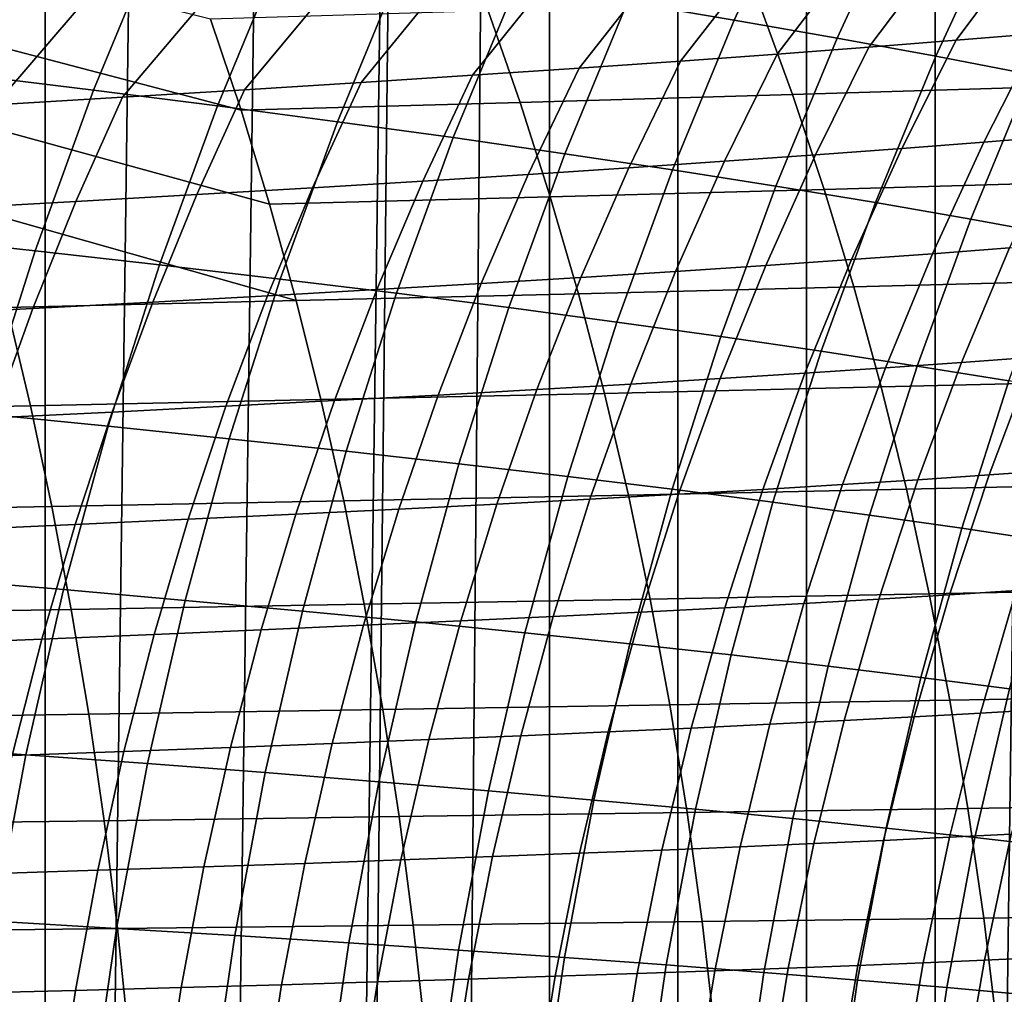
# Model space of a CAD drawing. Header units: metres. Extents: x -166 to 33, y -71 to 34.
# Tile 242 of 256: x -7.2 to -2.44, y 2.91 to 7.62. Entities that reach past the tile are written whole.
import ezdxf

# ---------------------------------------------------------------- set-up
doc = ezdxf.new("R2010")
doc.units = ezdxf.units.M
doc.layers.add('solid_12208131', color=7, linetype='CONTINUOUS')

msp = doc.modelspace()

# ---------------------------------------------------------------- linework, layer by layer
at = {"layer": 'solid_12208131'}
for points in [[(-2.774475, -23.342779, -0.2), (-2.151137, 23.398741, -0.2), (-1.527616, 23.438745, -0.2), (-2.151136, -23.398741, -0.2)], [(-2.774475, -23.342779, -0.2), (-2.774476, 23.342779, -0.2), (-2.151137, 23.398741, -0.2)], [(-2.774475, -23.342779, -0.2), (-3.397374, -23.270798, -0.2), (-3.397375, 23.270796, -0.2), (-2.774476, 23.342779, -0.2)], [(-3.397374, -23.270798, -0.2), (-4.019482, -23.182823, -0.2), (-4.019482, 23.182823, -0.2), (-3.397375, 23.270796, -0.2)], [(-4.019482, -23.182823, -0.2), (-4.63924, -23.078981, -0.2), (-4.639241, 23.078981, -0.2), (-4.019482, 23.182823, -0.2)], [(-4.63924, -23.078981, -0.2), (-5.255989, -22.959435, -0.2), (-4.832397, 23.043291, -0.2), (-4.639241, 23.078981, -0.2)], [(-5.752592, -22.851219, -0.2), (-5.25599, 22.959435, -0.2), (-4.832397, 23.043291, -0.2), (-5.255989, -22.959435, -0.2)], [(-6.476499, -22.67404, -0.2), (-5.868586, 22.824389, -0.2), (-5.25599, 22.959435, -0.2), (-5.868585, -22.824389, -0.2)], [(-5.752592, -22.851219, -0.2), (-5.868585, -22.824389, -0.2), (-5.25599, 22.959435, -0.2)], [(-7.079453, -22.508469, -0.2), (-6.476499, 22.67404, -0.2), (-5.868586, 22.824389, -0.2), (-6.476499, -22.67404, -0.2)], [(-7.079453, -22.508469, -0.2), (-7.079454, 22.508469, -0.2), (-6.476499, 22.67404, -0.2)], [(-7.079453, -22.508469, -0.2), (-7.676373, -22.328064, -0.2), (-7.676374, 22.328064, -0.2), (-7.079454, 22.508469, -0.2)], [(-3.746116, 7.61977, 92.513306), (-3.417169, 8.33092, 92.487503), (-3.93064, 8.42531, 88.546516), (-4.263169, 7.706103, 88.574409)], [(-3.248836, 7.532785, 96.455887), (-2.92351, 8.235817, 96.432137), (-3.417169, 8.33092, 92.487503), (-3.746116, 7.61977, 92.513306)], [(-7.783972, 8.212912, 65.038368), (-8.105137, 7.432273, 65.076134), (-7.464952, 7.3567, 68.978333), (-7.146848, 8.12941, 68.942856)], [(-2.771147, 7.445106, 100.40329), (-2.449487, 8.139954, 100.381538), (-2.92351, 8.235817, 96.432137), (-3.248836, 7.532785, 96.455887)], [(-6.845374, 7.281014, 72.889816), (-6.530347, 8.045768, 72.856514), (-7.146848, 8.12941, 68.942856), (-7.464952, 7.3567, 68.978333)], [(-2.313183, 7.35669, 104.352608), (-1.99523, 8.043285, 104.33284), (-2.449487, 8.139954, 100.381538), (-2.771147, 7.445106, 100.40329)], [(-1.890322, 8.074263, 195.289597), (-2.271708, 7.555098, 195.523376), (-2.672484, 7.522149, 197.011414), (-2.287761, 8.039352, 196.774139)], [(-6.132304, 7.183502, 239.502365), (-6.279634, 7.623575, 239.261307), (-7.802712, 8.007368, 240.319977), (-7.655053, 7.58415, 240.578247)], [(-6.245716, 7.204862, 76.80909), (-5.933805, 7.961617, 76.777863), (-6.530347, 8.045768, 72.856514), (-6.845374, 7.281014, 72.889816)], [(-2.706497, 8.004156, 198.250336), (-3.094871, 7.488922, 198.490906), (-3.539431, 7.455396, 199.961655), (-3.147084, 7.968649, 199.717972)], [(-2.287761, 8.039352, 196.774139), (-2.672484, 7.522149, 197.011414), (-3.094871, 7.488922, 198.490906), (-2.706497, 8.004156, 198.250336)], [(-5.665813, 7.128274, 80.734749), (-5.357056, 7.876984, 80.705521), (-5.933805, 7.961617, 76.777863), (-6.245716, 7.204862, 76.80909)], [(-3.147084, 7.968649, 199.717972), (-3.539431, 7.455396, 199.961655), (-4.006725, 7.421547, 201.42337), (-3.610073, 7.932807, 201.176773)], [(-3.610073, 7.932807, 201.176773), (-4.006725, 7.421547, 201.42337), (-4.497327, 7.387353, 202.875854), (-4.096024, 7.896607, 202.626495)], [(-5.105727, 7.051211, 84.665436), (-4.800158, 7.791827, 84.638153), (-5.357056, 7.876984, 80.705521), (-5.665813, 7.128274, 80.734749)], [(-4.60554, 7.860025, 204.066971), (-5.011864, 7.352792, 204.318909), (-5.550972, 7.317839, 205.75238), (-5.139246, 7.823037, 205.498032)], [(-4.096024, 7.896607, 202.626495), (-4.497327, 7.387353, 202.875854), (-5.011864, 7.352792, 204.318909), (-4.60554, 7.860025, 204.066971)], [(-5.139246, 7.823037, 205.498032), (-5.550972, 7.317839, 205.75238), (-6.115283, 7.282473, 207.176117), (-5.697765, 7.785619, 206.919495)], [(-5.697765, 7.785619, 206.919495), (-6.115283, 7.282473, 207.176117), (-6.705436, 7.246671, 208.589966), (-6.281719, 7.747746, 208.331223)], [(-4.565516, 6.973636, 88.59977), (-4.263169, 7.706103, 88.574409), (-4.800158, 7.791827, 84.638153), (-5.105727, 7.051211, 84.665436)], [(-6.281719, 7.747746, 208.331223), (-6.705436, 7.246671, 208.589966), (-7.322063, 7.21041, 209.993729), (-6.891733, 7.709396, 209.733032)], [(-3.464611, 7.259916, 236.76825), (-2.180323, 7.298998, 235.357697), (-2.351429, 7.746118, 235.127167), (-3.62797, 7.704656, 236.534119)], [(-6.891733, 7.709396, 209.733032), (-7.322063, 7.21041, 209.993729), (-7.965708, 7.173679, 211.3871), (-7.528399, 7.670549, 211.124695)], [(-4.781886, 7.221387, 238.15036), (-3.464611, 7.259916, 236.76825), (-3.62797, 7.704656, 236.534119), (-4.937322, 7.663776, 237.91272)], [(-4.045208, 6.89551, 92.536758), (-3.746116, 7.61977, 92.513306), (-4.263169, 7.706103, 88.574409), (-4.565516, 6.973636, 88.59977)], [(-6.132304, 7.183502, 239.502365), (-4.781886, 7.221387, 238.15036), (-4.937322, 7.663776, 237.91272), (-6.279634, 7.623575, 239.261307)], [(-5.994262, 6.729666, 239.729218), (-6.132304, 7.183502, 239.502365), (-7.655053, 7.58415, 240.578247), (-7.516016, 7.146351, 240.822601)], [(-3.544635, 6.816793, 96.477478), (-3.248836, 7.532785, 96.455887), (-3.746116, 7.61977, 92.513306), (-4.045208, 6.89551, 92.536758)], [(-2.271708, 7.555098, 195.523376), (-1.891984, 7.587794, 194.0271), (-2.163516, 7.059967, 193.909683), (-2.539094, 7.029572, 195.402008)], [(-3.063613, 6.737448, 100.423073), (-2.771147, 7.445106, 100.40329), (-3.248836, 7.532785, 96.455887), (-3.544635, 6.816793, 96.477478)], [(-2.672484, 7.522149, 197.011414), (-2.271708, 7.555098, 195.523376), (-2.539094, 7.029572, 195.402008), (-2.935624, 6.99894, 196.886047)], [(-3.539431, 7.455396, 199.961655), (-3.094871, 7.488922, 198.490906), (-3.353665, 6.968053, 198.361557), (-3.793774, 6.936888, 199.828278)], [(-3.094871, 7.488922, 198.490906), (-2.672484, 7.522149, 197.011414), (-2.935624, 6.99894, 196.886047), (-3.353665, 6.968053, 198.361557)], [(-4.006725, 7.421547, 201.42337), (-3.539431, 7.455396, 199.961655), (-3.793774, 6.936888, 199.828278), (-4.25651, 6.905423, 201.285995)], [(-2.602277, 6.657436, 104.370575), (-2.313183, 7.35669, 104.352608), (-2.771147, 7.445106, 100.40329), (-3.063613, 6.737448, 100.423073)], [(-5.011864, 7.352792, 204.318909), (-4.497327, 7.387353, 202.875854), (-4.742445, 6.873639, 202.734467), (-5.252203, 6.841513, 204.173523)], [(-4.497327, 7.387353, 202.875854), (-4.006725, 7.421547, 201.42337), (-4.25651, 6.905423, 201.285995), (-4.742445, 6.873639, 202.734467)], [(-7.128423, 6.503705, 72.919739), (-6.845374, 7.281014, 72.889816), (-7.464952, 7.3567, 68.978333), (-7.750765, 6.571304, 69.010208)], [(-5.550972, 7.317839, 205.75238), (-5.011864, 7.352792, 204.318909), (-5.252203, 6.841513, 204.173523), (-5.78642, 6.809024, 205.602997)], [(-2.161067, 6.576725, 108.315788), (-1.875379, 7.2675, 108.299683), (-2.313183, 7.35669, 104.352608), (-2.602277, 6.657436, 104.370575)], [(-6.115283, 7.282473, 207.176117), (-5.550972, 7.317839, 205.75238), (-5.78642, 6.809024, 205.602997), (-6.345729, 6.776152, 207.022751)], [(-3.311464, 6.801265, 236.988586), (-2.019875, 6.83789, 235.574646), (-2.180323, 7.298998, 235.357697), (-3.464611, 7.259916, 236.76825)], [(-7.322063, 7.21041, 209.993729), (-6.705436, 7.246671, 208.589966), (-6.930766, 6.742874, 208.432648), (-7.542164, 6.709171, 209.832489)], [(-6.525964, 6.435683, 76.837151), (-6.245716, 7.204862, 76.80909), (-6.845374, 7.281014, 72.889816), (-7.128423, 6.503705, 72.919739)], [(-6.705436, 7.246671, 208.589966), (-6.115283, 7.282473, 207.176117), (-6.345729, 6.776152, 207.022751), (-6.930766, 6.742874, 208.432648)], [(-4.636206, 6.765162, 238.373993), (-3.311464, 6.801265, 236.988586), (-3.464611, 7.259916, 236.76825), (-4.781886, 7.221387, 238.15036)], [(-5.943229, 6.367272, 80.761009), (-5.665813, 7.128274, 80.734749), (-6.245716, 7.204862, 76.80909), (-6.525964, 6.435683, 76.837151)], [(-5.994262, 6.729666, 239.729218), (-4.636206, 6.765162, 238.373993), (-4.781886, 7.221387, 238.15036), (-6.132304, 7.183502, 239.502365)], [(-5.865264, 6.26297, 239.940979), (-5.994262, 6.729666, 239.729218), (-7.516016, 7.146351, 240.822601), (-7.385791, 6.694862, 241.052567)], [(-5.380279, 6.298437, 84.689941), (-5.105727, 7.051211, 84.665436), (-5.665813, 7.128274, 80.734749), (-5.943229, 6.367272, 80.761009)], [(-4.837173, 6.229144, 88.622559), (-4.565516, 6.973636, 88.59977), (-5.105727, 7.051211, 84.665436), (-5.380279, 6.298437, 84.689941)], [(-2.539094, 7.029572, 195.402008), (-2.163516, 7.059967, 193.909683), (-2.415391, 6.51823, 193.800781), (-2.787128, 6.49019, 195.289429)], [(-2.935624, 6.99894, 196.886047), (-2.539094, 7.029572, 195.402008), (-2.787128, 6.49019, 195.289429), (-3.179726, 6.461933, 196.769775)], [(-4.313939, 6.159359, 92.557838), (-4.045208, 6.89551, 92.536758), (-4.565516, 6.973636, 88.59977), (-4.837173, 6.229144, 88.622559)], [(-3.793774, 6.936888, 199.828278), (-3.353665, 6.968053, 198.361557), (-3.59374, 6.433439, 198.241577), (-4.029726, 6.40469, 199.704605)], [(-3.353665, 6.968053, 198.361557), (-2.935624, 6.99894, 196.886047), (-3.179726, 6.461933, 196.769775), (-3.59374, 6.433439, 198.241577)], [(-4.25651, 6.905423, 201.285995), (-3.793774, 6.936888, 199.828278), (-4.029726, 6.40469, 199.704605), (-4.488239, 6.375665, 201.1586)], [(-5.252203, 6.841513, 204.173523), (-4.742445, 6.873639, 202.734467), (-4.969851, 6.346346, 202.603348), (-5.475182, 6.316712, 204.038681)], [(-4.742445, 6.873639, 202.734467), (-4.25651, 6.905423, 201.285995), (-4.488239, 6.375665, 201.1586), (-4.969851, 6.346346, 202.603348)], [(-3.810407, 6.089046, 96.496872), (-3.544635, 6.816793, 96.477478), (-4.045208, 6.89551, 92.536758), (-4.313939, 6.159359, 92.557838)], [(-5.78642, 6.809024, 205.602997), (-5.252203, 6.841513, 204.173523), (-5.475182, 6.316712, 204.038681), (-6.004868, 6.286744, 205.464462)], [(-3.32639, 6.018172, 100.440842), (-3.063613, 6.737448, 100.423073), (-3.544635, 6.816793, 96.477478), (-3.810407, 6.089046, 96.496872)], [(-3.168354, 6.329615, 237.19426), (-1.869945, 6.36371, 235.777145), (-2.019875, 6.83789, 235.574646), (-3.311464, 6.801265, 236.988586)], [(-6.930766, 6.742874, 208.432648), (-6.345729, 6.776152, 207.022751), (-6.559542, 6.256423, 206.880539), (-7.139839, 6.225729, 208.286758)], [(-6.345729, 6.776152, 207.022751), (-5.78642, 6.809024, 205.602997), (-6.004868, 6.286744, 205.464462), (-6.559542, 6.256423, 206.880539)], [(-5.865264, 6.26297, 239.940979), (-4.500072, 6.296008, 238.582764), (-4.636206, 6.765162, 238.373993), (-5.994262, 6.729666, 239.729218)], [(-4.500072, 6.296008, 238.582764), (-3.168354, 6.329615, 237.19426), (-3.311464, 6.801265, 236.988586), (-4.636206, 6.765162, 238.373993)], [(-7.542164, 6.709171, 209.832489), (-6.930766, 6.742874, 208.432648), (-7.139839, 6.225729, 208.286758), (-7.746393, 6.194642, 209.682968)], [(-2.862025, 5.946702, 104.386726), (-2.602277, 6.657436, 104.370575), (-3.063613, 6.737448, 100.423073), (-3.32639, 6.018172, 100.440842)], [(-7.264096, 6.230579, 241.267227), (-5.865264, 6.26297, 239.940979), (-7.385791, 6.694862, 241.052567)], [(-2.417755, 5.874608, 108.330254), (-2.161067, 6.576725, 108.315788), (-2.602277, 6.657436, 104.370575), (-2.862025, 5.946702, 104.386726)], [(-7.379206, 5.715227, 72.946251), (-7.128423, 6.503705, 72.919739), (-7.750765, 6.571304, 69.010208), (-8.003998, 5.774623, 69.038445)], [(-2.415391, 6.51823, 193.800781), (-2.063957, 6.546073, 192.304077), (-2.299018, 5.989065, 192.207275), (-2.647006, 5.96361, 193.700623)], [(-6.774266, 5.655452, 76.862007), (-6.525964, 6.435683, 76.837151), (-7.128423, 6.503705, 72.919739), (-7.379206, 5.715227, 72.946251)], [(-3.179726, 6.461933, 196.769775), (-2.787128, 6.49019, 195.289429), (-3.015216, 5.937974, 195.185883), (-3.404201, 5.912141, 196.662842)], [(-2.787128, 6.49019, 195.289429), (-2.415391, 6.51823, 193.800781), (-2.647006, 5.96361, 193.700623), (-3.015216, 5.937974, 195.185883)], [(-6.189022, 5.595335, 80.784279), (-5.943229, 6.367272, 80.761009), (-6.525964, 6.435683, 76.837151), (-6.774266, 5.655452, 76.862007)], [(-4.029726, 6.40469, 199.704605), (-3.59374, 6.433439, 198.241577), (-3.814515, 5.886092, 198.131241), (-4.246713, 5.85981, 199.590836)], [(-3.59374, 6.433439, 198.241577), (-3.179726, 6.461933, 196.769775), (-3.404201, 5.912141, 196.662842), (-3.814515, 5.886092, 198.131241)], [(-4.488239, 6.375665, 201.1586), (-4.029726, 6.40469, 199.704605), (-4.246713, 5.85981, 199.590836), (-4.701347, 5.833276, 201.041428)], [(-5.623533, 5.534846, 84.711662), (-5.380279, 6.298437, 84.689941), (-5.943229, 6.367272, 80.761009), (-6.189022, 5.595335, 80.784279)], [(-5.475182, 6.316712, 204.038681), (-4.969851, 6.346346, 202.603348), (-5.178986, 5.806473, 202.482758), (-5.68025, 5.779384, 203.914673)], [(-4.969851, 6.346346, 202.603348), (-4.488239, 6.375665, 201.1586), (-4.701347, 5.833276, 201.041428), (-5.178986, 5.806473, 202.482758)], [(-3.035525, 5.845862, 237.384827), (-1.730794, 5.877359, 235.964767), (-1.869945, 6.36371, 235.777145), (-3.168354, 6.329615, 237.19426)], [(-6.004868, 6.286744, 205.464462), (-5.475182, 6.316712, 204.038681), (-5.68025, 5.779384, 203.914673), (-6.205773, 5.751989, 205.337051)], [(-5.745521, 5.784302, 240.137192), (-4.373711, 5.814818, 238.776184), (-4.500072, 6.296008, 238.582764), (-5.865264, 6.26297, 239.940979)], [(-5.077863, 5.473954, 88.642746), (-4.837173, 6.229144, 88.622559), (-5.380279, 6.298437, 84.689941), (-5.623533, 5.534846, 84.711662)], [(-4.373711, 5.814818, 238.776184), (-3.035525, 5.845862, 237.384827), (-3.168354, 6.329615, 237.19426), (-4.500072, 6.296008, 238.582764)], [(-7.139839, 6.225729, 208.286758), (-6.559542, 6.256423, 206.880539), (-6.756188, 5.724272, 206.749725), (-7.33213, 5.696215, 208.152573)], [(-7.151124, 5.754386, 241.466141), (-5.745521, 5.784302, 240.137192), (-5.865264, 6.26297, 239.940979), (-7.264096, 6.230579, 241.267227)], [(-6.559542, 6.256423, 206.880539), (-6.004868, 6.286744, 205.464462), (-6.205773, 5.751989, 205.337051), (-6.756188, 5.724272, 206.749725)], [(-8.59069, 5.725147, 242.761368), (-7.151124, 5.754386, 241.466141), (-7.264096, 6.230579, 241.267227), (-8.696731, 6.198917, 242.559845)], [(-7.746393, 6.194642, 209.682968), (-7.139839, 6.225729, 208.286758), (-7.33213, 5.696215, 208.152573), (-7.934232, 5.6678, 209.545441)], [(-4.552036, 5.412629, 92.576515), (-4.313939, 6.159359, 92.557838), (-4.837173, 6.229144, 88.622559), (-5.077863, 5.473954, 88.642746)], [(-4.045883, 5.350842, 96.514061), (-3.810407, 6.089046, 96.496872), (-4.313939, 6.159359, 92.557838), (-4.552036, 5.412629, 92.576515)], [(-3.559213, 5.288561, 100.456589), (-3.32639, 6.018172, 100.440842), (-3.810407, 6.089046, 96.496872), (-4.045883, 5.350842, 96.514061)], [(-3.092163, 5.225756, 104.401031), (-2.862025, 5.946702, 104.386726), (-3.32639, 6.018172, 100.440842), (-3.559213, 5.288561, 100.456589)], [(-2.299018, 5.989065, 192.207275), (-1.970698, 6.014358, 190.7061), (-2.187646, 5.443027, 190.620972), (-2.512906, 5.420151, 192.119125)], [(-3.015216, 5.937974, 195.185883), (-2.647006, 5.96361, 193.700623), (-2.857761, 5.39713, 193.609406), (-3.222762, 5.373945, 195.091599)], [(-2.647006, 5.96361, 193.700623), (-2.299018, 5.989065, 192.207275), (-2.512906, 5.420151, 192.119125), (-2.857761, 5.39713, 193.609406)], [(-3.814515, 5.886092, 198.131241), (-3.404201, 5.912141, 196.662842), (-3.608461, 5.350582, 196.565445), (-4.015411, 5.327024, 198.030746)], [(-3.404201, 5.912141, 196.662842), (-3.015216, 5.937974, 195.185883), (-3.222762, 5.373945, 195.091599), (-3.608461, 5.350582, 196.565445)], [(-2.645183, 5.162403, 108.343071), (-2.417755, 5.874608, 108.330254), (-2.862025, 5.946702, 104.386726), (-3.092163, 5.225756, 104.401031)], [(-4.701347, 5.833276, 201.041428), (-4.246713, 5.85981, 199.590836), (-4.444164, 5.303256, 199.487244), (-4.89527, 5.27926, 200.934723)], [(-4.246713, 5.85981, 199.590836), (-3.814515, 5.886092, 198.131241), (-4.015411, 5.327024, 198.030746), (-4.444164, 5.303256, 199.487244)], [(-2.913627, 5.350893, 237.560257), (-1.603069, 5.379731, 236.137497), (-1.730794, 5.877359, 235.964767), (-3.035525, 5.845862, 237.384827)], [(-2.22, 5.098505, 112.281128), (-1.995311, 5.801894, 112.269867), (-2.417755, 5.874608, 108.330254), (-2.645183, 5.162403, 108.343071)], [(-5.635682, 5.294538, 240.317825), (-4.257773, 5.322473, 238.954254), (-4.373711, 5.814818, 238.776184), (-5.745521, 5.784302, 240.137192)], [(-5.178986, 5.806473, 202.482758), (-4.701347, 5.833276, 201.041428), (-4.89527, 5.27926, 200.934723), (-5.369296, 5.255022, 202.37294)], [(-4.257773, 5.322473, 238.954254), (-2.913627, 5.350893, 237.560257), (-3.035525, 5.845862, 237.384827), (-4.373711, 5.814818, 238.776184)], [(-7.047526, 5.267155, 241.649261), (-5.635682, 5.294538, 240.317825), (-5.745521, 5.784302, 240.137192), (-7.151124, 5.754386, 241.466141)], [(-6.205773, 5.751989, 205.337051), (-5.68025, 5.779384, 203.914673), (-5.86686, 5.230524, 203.801758), (-6.388597, 5.205751, 205.221024)], [(-5.68025, 5.779384, 203.914673), (-5.178986, 5.806473, 202.482758), (-5.369296, 5.255022, 202.37294), (-5.86686, 5.230524, 203.801758)], [(-8.49348, 5.240394, 242.946869), (-7.047526, 5.267155, 241.649261), (-7.151124, 5.754386, 241.466141), (-8.59069, 5.725147, 242.761368)], [(-7.33213, 5.696215, 208.152573), (-6.756188, 5.724272, 206.749725), (-6.935138, 5.180687, 206.63063), (-7.507118, 5.155316, 208.030411)], [(-6.756188, 5.724272, 206.749725), (-6.205773, 5.751989, 205.337051), (-6.388597, 5.205751, 205.221024), (-6.935138, 5.180687, 206.63063)], [(-6.990349, 4.865545, 76.883644), (-6.774266, 5.655452, 76.862007), (-7.379206, 5.715227, 72.946251), (-7.597448, 4.91697, 72.969322)], [(-6.40292, 4.813825, 80.804527), (-6.189022, 5.595335, 80.784279), (-6.774266, 5.655452, 76.862007), (-6.990349, 4.865545, 76.883644)], [(-5.835224, 4.761785, 84.73056), (-5.623533, 5.534846, 84.711662), (-6.189022, 5.595335, 80.784279), (-6.40292, 4.813825, 80.804527)], [(-5.287321, 4.709399, 88.660316), (-5.077863, 5.473954, 88.642746), (-5.623533, 5.534846, 84.711662), (-5.835224, 4.761785, 84.73056)], [(-4.759238, 4.65664, 92.592766), (-4.552036, 5.412629, 92.576515), (-5.077863, 5.473954, 88.642746), (-5.287321, 4.709399, 88.660316)], [(-2.512906, 5.420151, 192.119125), (-2.187646, 5.443027, 190.620972), (-2.382646, 4.860799, 190.544815), (-2.705165, 4.840383, 192.040237)], [(-4.250803, 4.603483, 96.529022), (-4.045883, 5.350842, 96.514061), (-4.552036, 5.412629, 92.576515), (-4.759238, 4.65664, 92.592766)], [(-3.222762, 5.373945, 195.091599), (-2.857761, 5.39713, 193.609406), (-3.047213, 4.819835, 193.527771), (-3.409341, 4.799143, 195.007202)], [(-2.857761, 5.39713, 193.609406), (-2.512906, 5.420151, 192.119125), (-2.705165, 4.840383, 192.040237), (-3.047213, 4.819835, 193.527771)], [(-4.152504, 4.819862, 239.116531), (-2.80292, 4.845603, 237.720139), (-2.913627, 5.350893, 237.560257), (-4.257773, 5.322473, 238.954254)], [(-3.761824, 4.549901, 100.470291), (-3.559213, 5.288561, 100.456589), (-4.045883, 5.350842, 96.514061), (-4.250803, 4.603483, 96.529022)], [(-4.015411, 5.327024, 198.030746), (-3.608461, 5.350582, 196.565445), (-3.792099, 4.778292, 196.478302), (-4.196037, 4.757267, 197.940826)], [(-3.608461, 5.350582, 196.565445), (-3.222762, 5.373945, 195.091599), (-3.409341, 4.799143, 195.007202), (-3.792099, 4.778292, 196.478302)], [(-2.80292, 4.845603, 237.720139), (-1.487046, 4.871723, 236.294907), (-1.603069, 5.379731, 236.137497), (-2.913627, 5.350893, 237.560257)], [(-6.953514, 4.769767, 241.816132), (-5.535975, 4.794563, 240.482437), (-5.635682, 5.294538, 240.317825), (-7.047526, 5.267155, 241.649261)], [(-5.535975, 4.794563, 240.482437), (-4.152504, 4.819862, 239.116531), (-4.257773, 5.322473, 238.954254), (-5.635682, 5.294538, 240.317825)], [(-4.89527, 5.27926, 200.934723), (-4.444164, 5.303256, 199.487244), (-4.621705, 4.736054, 199.394531), (-5.069653, 4.71464, 200.839218)], [(-4.444164, 5.303256, 199.487244), (-4.015411, 5.327024, 198.030746), (-4.196037, 4.757267, 197.940826), (-4.621705, 4.736054, 199.394531)], [(-3.292439, 4.495869, 104.413483), (-3.092163, 5.225756, 104.401031), (-3.559213, 5.288561, 100.456589), (-3.761824, 4.549901, 100.470291)], [(-8.405294, 4.745534, 243.115921), (-6.953514, 4.769767, 241.816132), (-7.047526, 5.267155, 241.649261), (-8.49348, 5.240394, 242.946869)], [(-5.86686, 5.230524, 203.801758), (-5.369296, 5.255022, 202.37294), (-5.540444, 4.693008, 202.274658), (-6.034697, 4.671146, 203.700684)], [(-5.369296, 5.255022, 202.37294), (-4.89527, 5.27926, 200.934723), (-5.069653, 4.71464, 200.839218), (-5.540444, 4.693008, 202.274658)], [(-6.935138, 5.180687, 206.63063), (-6.388597, 5.205751, 205.221024), (-6.553043, 4.649039, 205.117188), (-7.096117, 4.626672, 206.524017)], [(-6.388597, 5.205751, 205.221024), (-5.86686, 5.230524, 203.801758), (-6.034697, 4.671146, 203.700684), (-6.553043, 4.649039, 205.117188)], [(-2.843099, 4.441365, 108.354225), (-2.645183, 5.162403, 108.343071), (-3.092163, 5.225756, 104.401031), (-3.292439, 4.495869, 104.413483)], [(-7.507118, 5.155316, 208.030411), (-6.935138, 5.180687, 206.63063), (-7.096117, 4.626672, 206.524017), (-7.664551, 4.604031, 207.921036)], [(-2.415533, 4.386393, 112.290924), (-2.22, 5.098505, 112.281128), (-2.645183, 5.162403, 108.343071), (-2.843099, 4.441365, 108.354225)], [(-7.173939, 4.067338, 76.902023), (-6.990349, 4.865545, 76.883644), (-7.597448, 4.91697, 72.969322), (-7.782873, 4.110327, 72.98893)], [(-6.584654, 4.024104, 80.821732), (-6.40292, 4.813825, 80.804527), (-6.990349, 4.865545, 76.883644), (-7.173939, 4.067338, 76.902023)], [(-2.705165, 4.840383, 192.040237), (-2.382646, 4.860799, 190.544815), (-2.555395, 4.26886, 190.477707), (-2.875496, 4.250939, 191.970734)], [(-2.703656, 4.330903, 237.864075), (-1.382992, 4.354253, 236.43663), (-1.487046, 4.871723, 236.294907), (-2.80292, 4.845603, 237.720139)], [(-2.382646, 4.860799, 190.544815), (-2.079103, 4.8811, 189.041702), (-2.254214, 4.28668, 188.97699), (-2.555395, 4.26886, 190.477707)], [(-6.015081, 3.980602, 84.746613), (-5.835224, 4.761785, 84.73056), (-6.40292, 4.813825, 80.804527), (-6.584654, 4.024104, 80.821732)], [(-5.446626, 4.28528, 240.63063), (-4.05814, 4.307894, 239.262634), (-4.152504, 4.819862, 239.116531), (-5.535975, 4.794563, 240.482437)], [(-4.05814, 4.307894, 239.262634), (-2.703656, 4.330903, 237.864075), (-2.80292, 4.845603, 237.720139), (-4.152504, 4.819862, 239.116531)], [(-3.409341, 4.799143, 195.007202), (-3.047213, 4.819835, 193.527771), (-3.215069, 4.232903, 193.455856), (-3.574663, 4.21474, 194.932861)], [(-3.047213, 4.819835, 193.527771), (-2.705165, 4.840383, 192.040237), (-2.875496, 4.250939, 191.970734), (-3.215069, 4.232903, 193.455856)], [(-8.326328, 4.241461, 243.268112), (-6.869295, 4.263118, 241.966354), (-6.953514, 4.769767, 241.816132), (-8.405294, 4.745534, 243.115921)], [(-6.869295, 4.263118, 241.966354), (-5.446626, 4.28528, 240.63063), (-5.535975, 4.794563, 240.482437), (-6.953514, 4.769767, 241.816132)], [(-4.196037, 4.757267, 197.940826), (-3.792099, 4.778292, 196.478302), (-3.954826, 4.196438, 196.401505), (-4.356107, 4.177984, 197.861588)], [(-3.792099, 4.778292, 196.478302), (-3.409341, 4.799143, 195.007202), (-3.574663, 4.21474, 194.932861), (-3.954826, 4.196438, 196.401505)], [(-5.465281, 3.93681, 88.675247), (-5.287321, 4.709399, 88.660316), (-5.835224, 4.761785, 84.73056), (-6.015081, 3.980602, 84.746613)], [(-5.069653, 4.71464, 200.839218), (-4.621705, 4.736054, 199.394531), (-4.779054, 4.159365, 199.312851), (-5.224217, 4.140569, 200.755066)], [(-4.621705, 4.736054, 199.394531), (-4.196037, 4.757267, 197.940826), (-4.356107, 4.177984, 197.861588), (-4.779054, 4.159365, 199.312851)], [(-6.553043, 4.649039, 205.117188), (-6.034697, 4.671146, 203.700684), (-6.18349, 4.102394, 203.611618), (-6.698849, 4.082991, 205.025665)], [(-6.034697, 4.671146, 203.700684), (-5.540444, 4.693008, 202.274658), (-5.692157, 4.121583, 202.188049), (-6.18349, 4.102394, 203.611618)], [(-5.540444, 4.693008, 202.274658), (-5.069653, 4.71464, 200.839218), (-5.224217, 4.140569, 200.755066), (-5.692157, 4.121583, 202.188049)], [(-4.935283, 3.892707, 92.606575), (-4.759238, 4.65664, 92.592766), (-5.287321, 4.709399, 88.660316), (-5.465281, 3.93681, 88.675247)], [(-7.664551, 4.604031, 207.921036), (-7.096117, 4.626672, 206.524017), (-7.238867, 4.06336, 206.430054), (-7.804175, 4.043489, 207.824646)], [(-7.096117, 4.626672, 206.524017), (-6.553043, 4.649039, 205.117188), (-6.698849, 4.082991, 205.025665), (-7.238867, 4.06336, 206.430054)], [(-4.42491, 3.848271, 96.541733), (-4.250803, 4.603483, 96.529022), (-4.759238, 4.65664, 92.592766), (-4.935283, 3.892707, 92.606575)], [(-3.933969, 3.80348, 100.481926), (-3.761824, 4.549901, 100.470291), (-4.250803, 4.603483, 96.529022), (-4.42491, 3.848271, 96.541733)], [(-3.462599, 3.758313, 104.424057), (-3.292439, 4.495869, 104.413483), (-3.761824, 4.549901, 100.470291), (-3.933969, 3.80348, 100.481926)], [(-3.011255, 3.712751, 108.363701), (-2.843099, 4.441365, 108.354225), (-3.292439, 4.495869, 104.413483), (-3.462599, 3.758313, 104.424057)], [(-2.581663, 3.666797, 112.299248), (-2.415533, 4.386393, 112.290924), (-2.843099, 4.441365, 108.354225), (-3.011255, 3.712751, 108.363701)], [(-2.176103, 3.620466, 116.23027), (-2.012019, 4.330968, 116.223152), (-2.415533, 4.386393, 112.290924), (-2.581663, 3.666797, 112.299248)], [(-2.615943, 3.807809, 237.991821), (-1.291023, 3.828342, 236.562424), (-1.382992, 4.354253, 236.43663), (-2.703656, 4.330903, 237.864075)], [(-5.36772, 3.767693, 240.762161), (-3.97478, 3.787576, 239.392303), (-4.05814, 4.307894, 239.262634), (-5.446626, 4.28528, 240.63063)], [(-3.97478, 3.787576, 239.392303), (-2.615943, 3.807809, 237.991821), (-2.703656, 4.330903, 237.864075), (-4.05814, 4.307894, 239.262634)], [(-8.256649, 3.729167, 243.403168), (-6.794948, 3.748207, 242.099686), (-6.869295, 4.263118, 241.966354), (-8.326328, 4.241461, 243.268112)], [(-6.794948, 3.748207, 242.099686), (-5.36772, 3.767693, 240.762161), (-5.446626, 4.28528, 240.63063), (-6.869295, 4.263118, 241.966354)], [(-3.215069, 4.232903, 193.455856), (-2.875496, 4.250939, 191.970734), (-3.023564, 3.653045, 191.910202), (-3.360984, 3.637552, 193.393219)], [(-2.875496, 4.250939, 191.970734), (-2.555395, 4.26886, 190.477707), (-2.705565, 3.668439, 190.419266), (-3.023564, 3.653045, 191.910202)], [(-2.555395, 4.26886, 190.477707), (-2.254214, 4.28668, 188.97699), (-2.406438, 3.683746, 188.920609), (-2.705565, 3.668439, 190.419266)], [(-4.356107, 4.177984, 197.861588), (-3.954826, 4.196438, 196.401505), (-4.09628, 3.606231, 196.334625), (-4.49525, 3.59038, 197.792572)], [(-3.954826, 4.196438, 196.401505), (-3.574663, 4.21474, 194.932861), (-3.718374, 3.621951, 194.868103), (-4.09628, 3.606231, 196.334625)], [(-3.574663, 4.21474, 194.932861), (-3.215069, 4.232903, 193.455856), (-3.360984, 3.637552, 193.393219), (-3.718374, 3.621951, 194.868103)], [(-5.224217, 4.140569, 200.755066), (-4.779054, 4.159365, 199.312851), (-4.915832, 3.574387, 199.241699), (-5.358572, 3.558243, 200.681778)], [(-4.779054, 4.159365, 199.312851), (-4.356107, 4.177984, 197.861588), (-4.49525, 3.59038, 197.792572), (-4.915832, 3.574387, 199.241699)], [(-7.324762, 3.26221, 76.917122), (-7.173939, 4.067338, 76.902023), (-7.782873, 4.110327, 72.98893), (-7.935203, 3.296688, 73.005035)], [(-6.698849, 4.082991, 205.025665), (-6.18349, 4.102394, 203.611618), (-6.312825, 3.525455, 203.534042), (-6.825584, 3.508789, 204.945969)], [(-6.18349, 4.102394, 203.611618), (-5.692157, 4.121583, 202.188049), (-5.824032, 3.541936, 202.11261), (-6.312825, 3.525455, 203.534042)], [(-5.692157, 4.121583, 202.188049), (-5.224217, 4.140569, 200.755066), (-5.358572, 3.558243, 200.681778), (-5.824032, 3.541936, 202.11261)], [(-7.238867, 4.06336, 206.430054), (-6.698849, 4.082991, 205.025665), (-6.825584, 3.508789, 204.945969), (-7.362943, 3.491929, 206.348221)], [(-6.733953, 3.227534, 80.835861), (-6.584654, 4.024104, 80.821732), (-7.173939, 4.067338, 76.902023), (-7.324762, 3.26221, 76.917122)], [(-6.162838, 3.192644, 84.759804), (-6.015081, 3.980602, 84.746613), (-6.584654, 4.024104, 80.821732), (-6.733953, 3.227534, 80.835861)], [(-5.61148, 3.157521, 88.687508), (-5.465281, 3.93681, 88.675247), (-6.015081, 3.980602, 84.746613), (-6.162838, 3.192644, 84.759804)], [(-5.079907, 3.122149, 92.61792), (-4.935283, 3.892707, 92.606575), (-5.465281, 3.93681, 88.675247), (-5.61148, 3.157521, 88.687508)], [(-4.567942, 3.086509, 96.55217), (-4.42491, 3.848271, 96.541733), (-4.935283, 3.892707, 92.606575), (-5.079907, 3.122149, 92.61792)], [(-4.075389, 3.050585, 100.491493), (-3.933969, 3.80348, 100.481926), (-4.42491, 3.848271, 96.541733), (-4.567942, 3.086509, 96.55217)], [(-2.539483, 3.277378, 238.102859), (-1.210863, 3.295054, 236.671753), (-1.291023, 3.828342, 236.562424), (-2.615943, 3.807809, 237.991821)], [(-6.730111, 3.226076, 242.215576), (-5.298919, 3.242847, 240.87648), (-5.36772, 3.767693, 240.762161), (-6.794948, 3.748207, 242.099686)], [(-5.298919, 3.242847, 240.87648), (-3.902105, 3.259962, 239.505005), (-3.97478, 3.787576, 239.392303), (-5.36772, 3.767693, 240.762161)], [(-3.602389, 3.014359, 104.432747), (-3.462599, 3.758313, 104.424057), (-3.933969, 3.80348, 100.481926), (-4.075389, 3.050585, 100.491493)], [(-3.902105, 3.259962, 239.505005), (-2.539483, 3.277378, 238.102859), (-2.615943, 3.807809, 237.991821), (-3.97478, 3.787576, 239.392303)], [(-8.195868, 3.20969, 243.520569), (-6.730111, 3.226076, 242.215576), (-6.794948, 3.748207, 242.099686), (-8.256649, 3.729167, 243.403168)], [(-3.149398, 2.977817, 108.37149), (-3.011255, 3.712751, 108.363701), (-3.462599, 3.758313, 104.424057), (-3.602389, 3.014359, 104.432747)], [(-2.718143, 2.94096, 112.306084), (-2.581663, 3.666797, 112.299248), (-3.011255, 3.712751, 108.363701), (-3.149398, 2.977817, 108.37149)], [(-3.023564, 3.653045, 191.910202), (-2.705565, 3.668439, 190.419266), (-2.832926, 3.060756, 190.369492), (-3.149138, 3.047917, 191.858643)], [(-2.705565, 3.668439, 190.419266), (-2.406438, 3.683746, 188.920609), (-2.535543, 3.073523, 188.872604), (-2.832926, 3.060756, 190.369492)], [(-2.406438, 3.683746, 188.920609), (-2.125631, 3.698976, 187.414429), (-2.25644, 3.086226, 187.368164), (-2.535543, 3.073523, 188.872604)], [(-4.09628, 3.606231, 196.334625), (-3.718374, 3.621951, 194.868103), (-3.840247, 3.021985, 194.812973), (-4.216236, 3.008873, 196.277695)], [(-3.718374, 3.621951, 194.868103), (-3.360984, 3.637552, 193.393219), (-3.48473, 3.034996, 193.339874), (-3.840247, 3.021985, 194.812973)], [(-3.360984, 3.637552, 193.393219), (-3.023564, 3.653045, 191.910202), (-3.149138, 3.047917, 191.858643), (-3.48473, 3.034996, 193.339874)], [(-2.310902, 2.903801, 116.236115), (-2.176103, 3.620466, 116.23027), (-2.581663, 3.666797, 112.299248), (-2.718143, 2.94096, 112.306084)], [(-5.358572, 3.558243, 200.681778), (-4.915832, 3.574387, 199.241699), (-5.031814, 2.982316, 199.181122), (-5.472496, 2.968852, 200.6194)], [(-4.915832, 3.574387, 199.241699), (-4.49525, 3.59038, 197.792572), (-4.613243, 2.995654, 197.73381), (-5.031814, 2.982316, 199.181122)], [(-4.49525, 3.59038, 197.792572), (-4.09628, 3.606231, 196.334625), (-4.216236, 3.008873, 196.277695), (-4.613243, 2.995654, 197.73381)], [(-6.825584, 3.508789, 204.945969), (-6.312825, 3.525455, 203.534042), (-6.422481, 2.941507, 203.468033), (-6.933031, 2.927609, 204.878128)], [(-6.312825, 3.525455, 203.534042), (-5.824032, 3.541936, 202.11261), (-5.935846, 2.955252, 202.048416), (-6.422481, 2.941507, 203.468033)], [(-5.824032, 3.541936, 202.11261), (-5.358572, 3.558243, 200.681778), (-5.472496, 2.968852, 200.6194), (-5.935846, 2.955252, 202.048416)], [(-7.362943, 3.491929, 206.348221), (-6.825584, 3.508789, 204.945969), (-6.933031, 2.927609, 204.878128), (-7.468128, 2.913548, 206.27858)], [(-2.474245, 2.740661, 238.196915), (-1.142492, 2.755445, 236.764343), (-1.210863, 3.295054, 236.671753), (-2.539483, 3.277378, 238.102859)], [(-6.850545, 2.425477, 80.846901), (-6.733953, 3.227534, 80.835861), (-7.324762, 3.26221, 76.917122), (-7.442544, 2.451535, 76.928917)], [(-6.674716, 2.697759, 242.313751), (-5.240167, 2.711784, 240.973328), (-5.298919, 3.242847, 240.87648), (-6.730111, 3.226076, 242.215576)], [(-5.240167, 2.711784, 240.973328), (-3.840073, 2.726096, 239.600479), (-3.902105, 3.259962, 239.505005), (-5.298919, 3.242847, 240.87648)], [(-3.840073, 2.726096, 239.600479), (-2.474245, 2.740661, 238.196915), (-2.539483, 3.277378, 238.102859), (-3.902105, 3.259962, 239.505005)], [(-8.14391, 2.684057, 243.620041), (-6.674716, 2.697759, 242.313751), (-6.730111, 3.226076, 242.215576), (-8.195868, 3.20969, 243.520569)], [(-6.278226, 2.399257, 84.770103), (-6.162838, 3.192644, 84.759804), (-6.733953, 3.227534, 80.835861), (-6.850545, 2.425477, 80.846901)], [(-5.725652, 2.372863, 88.697083), (-5.61148, 3.157521, 88.687508), (-6.162838, 3.192644, 84.759804), (-6.278226, 2.399257, 84.770103)], [(-5.192849, 2.346281, 92.626778), (-5.079907, 3.122149, 92.61792), (-5.61148, 3.157521, 88.687508), (-5.725652, 2.372863, 88.697083)], [(-4.679641, 2.319499, 96.560326), (-4.567942, 3.086509, 96.55217), (-5.079907, 3.122149, 92.61792), (-5.192849, 2.346281, 92.626778)], [(-4.185829, 2.292503, 100.498962), (-4.075389, 3.050585, 100.491493), (-4.567942, 3.086509, 96.55217), (-4.679641, 2.319499, 96.560326)], [(-3.711556, 2.26528, 104.439537), (-3.602389, 3.014359, 104.432747), (-4.075389, 3.050585, 100.491493), (-4.185829, 2.292503, 100.498962)], [(-3.149138, 3.047917, 191.858643), (-2.832926, 3.060756, 190.369492), (-2.937272, 2.447035, 190.328552), (-3.252018, 2.436774, 191.816238)], [(-2.832926, 3.060756, 190.369492), (-2.535543, 3.073523, 188.872604), (-2.641321, 2.457239, 188.833099), (-2.937272, 2.447035, 190.328552)], [(-2.535543, 3.073523, 188.872604), (-2.25644, 3.086226, 187.368164), (-2.363616, 2.467391, 187.330093), (-2.641321, 2.457239, 188.833099)], [(-4.613243, 2.995654, 197.73381), (-4.216236, 3.008873, 196.277695), (-4.314503, 2.405569, 196.23085), (-4.709898, 2.395004, 197.685501)], [(-4.216236, 3.008873, 196.277695), (-3.840247, 3.021985, 194.812973), (-3.940089, 2.416048, 194.767624), (-4.314503, 2.405569, 196.23085)], [(-3.840247, 3.021985, 194.812973), (-3.48473, 3.034996, 193.339874), (-3.586109, 2.426447, 193.296005), (-3.940089, 2.416048, 194.767624)], [(-3.257279, 2.237818, 108.377571), (-3.149398, 2.977817, 108.37149), (-3.602389, 3.014359, 104.432747), (-3.711556, 2.26528, 104.439537)], [(-3.48473, 3.034996, 193.339874), (-3.149138, 3.047917, 191.858643), (-3.252018, 2.436774, 191.816238), (-3.586109, 2.426447, 193.296005)], [(-6.422481, 2.941507, 203.468033), (-5.935846, 2.955252, 202.048416), (-6.027429, 2.362715, 201.995605), (-6.51229, 2.35173, 203.413727)], [(-5.935846, 2.955252, 202.048416), (-5.472496, 2.968852, 200.6194), (-5.56581, 2.373584, 200.568085), (-6.027429, 2.362715, 201.995605)], [(-5.472496, 2.968852, 200.6194), (-5.031814, 2.982316, 199.181122), (-5.126818, 2.384344, 199.131317), (-5.56581, 2.373584, 200.568085)], [(-5.031814, 2.982316, 199.181122), (-4.613243, 2.995654, 197.73381), (-4.709898, 2.395004, 197.685501), (-5.126818, 2.384344, 199.131317)], [(-2.824725, 2.210121, 112.311424), (-2.718143, 2.94096, 112.306084), (-3.149398, 2.977817, 108.37149), (-3.257279, 2.237818, 108.377571)], [(-7.468128, 2.913548, 206.27858), (-6.933031, 2.927609, 204.878128), (-7.021025, 2.340623, 204.822342), (-7.554266, 2.329385, 206.221313)], [(-6.933031, 2.927609, 204.878128), (-6.422481, 2.941507, 203.468033), (-6.51229, 2.35173, 203.413727), (-7.021025, 2.340623, 204.822342)], [(-2.41617, 2.182197, 116.240677), (-2.310902, 2.903801, 116.236115), (-2.718143, 2.94096, 112.306084), (-2.824725, 2.210121, 112.311424)]]:
    msp.add_3dface(points, dxfattribs=at)

doc.saveas('drawing.dxf')
